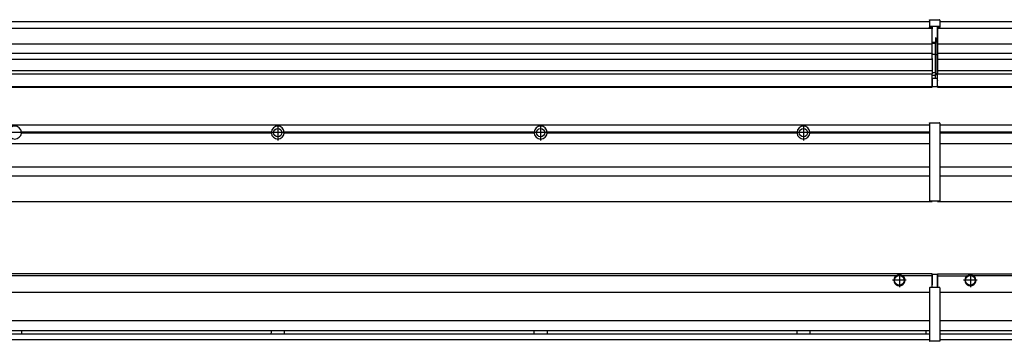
# Model space of a CAD drawing. Header units: inches. Extents: x -381 to 9445, y -418 to 176.
# Tile 21 of 30: x 1374 to 2123, y -171 to 73. Entities that reach past the tile are written whole.
import ezdxf

# ---------------------------------------------------------------- set-up
doc = ezdxf.new("R2010")
doc.units = ezdxf.units.IN
doc.linetypes.add('DOT_CENTER', pattern=[14, 12, -1, 0, -1])
doc.layers.add('1', color=7, linetype='Continuous')

# ---------------------------------------------------------------- blocks, each defined once
blk = doc.blocks.new('Modulos_intermedio__FL-14___18', base_point=(2071.93, -65.03))
at = {"color": 7, "linetype": 'Continuous'}
for p, q in [((2073.63, -6.53), (3465.93, -6.53)), ((2093.18, -6.53), (2093.23, -6.48)), ((2093.23, -6.48), (2100.63, -6.48)), ((2100.68, -6.53), (2100.63, -6.48)), ((2165.04, -12.23), (2073.63, -12.23)), ((2165.03, -12.53), (2073.63, -12.53)), ((2165.04, -12.83), (2073.63, -12.83)), ((2073.63, -20.78), (3465.93, -20.78)), ((2073.63, -38.53), (3465.93, -38.53)), ((2073.63, -45.53), (3465.93, -45.53)), ((2071.93, -64.53), (2071.93, -65.03)), ((2071.93, -65.03), (3467.93, -65.03))]:
    blk.add_line(p, q, dxfattribs=at)
blk = doc.blocks.new('Modulo_izq__L-KT___21', base_point=(624.37, -70.93))
at = {"color": 7, "linetype": 'Continuous'}
for p, q in [((658.43, -6.53), (2065.93, -6.53)), ((2039.18, -6.53), (2039.23, -6.48)), ((2039.23, -6.48), (2046.63, -6.48)), ((2046.68, -6.53), (2046.63, -6.48)), ((2065.93, -5.28), (2065.94, -5.21)), ((2065.93, -5.28), (2065.93, -5.53)), ((2065.93, -5.53), (2065.93, -44.21)), ((2065.94, -5.21), (2065.95, -5.18)), ((2065.95, -5.18), (2065.97, -5.14)), ((2065.97, -5.14), (2066, -5.1)), ((2066, -5.1), (2066.04, -5.07)), ((2066.04, -5.07), (2066.09, -5.04)), ((2066.09, -5.04), (2066.11, -5.04)), ((2066.11, -5.04), (2066.18, -5.03)), ((2066.18, -5.03), (2073.38, -5.03)), ((2073.45, -5.04), (2073.38, -5.03)), ((2073.47, -5.04), (2073.45, -5.04)), ((2073.51, -5.07), (2073.47, -5.04)), ((2073.55, -5.1), (2073.51, -5.07)), ((2073.59, -5.14), (2073.55, -5.1)), ((2073.61, -5.18), (2073.59, -5.14)), ((2073.62, -5.21), (2073.61, -5.18)), ((2073.63, -5.28), (2073.62, -5.21)), ((2073.63, -5.28), (2073.63, -5.53)), ((2073.63, -5.53), (2073.63, -44.21)), ((1374.83, -12.53), (1374.82, -12.23)), ((1565.04, -12.23), (1374.82, -12.23)), ((1374.82, -12.83), (1374.83, -12.53)), ((1565.04, -12.83), (1374.82, -12.83)), ((1565.03, -12.53), (1374.83, -12.53)), ((1565.04, -12.23), (1565.03, -12.53)), ((1565.03, -12.53), (1565.04, -12.83)), ((1765.04, -12.23), (1574.82, -12.23)), ((1574.83, -12.53), (1574.82, -12.23)), ((1574.82, -12.83), (1574.83, -12.53)), ((1765.04, -12.83), (1574.82, -12.83)), ((1765.03, -12.53), (1574.83, -12.53)), ((1765.04, -12.23), (1765.03, -12.53)), ((1765.03, -12.53), (1765.04, -12.83)), ((1774.83, -12.53), (1774.82, -12.23)), ((1965.04, -12.23), (1774.82, -12.23)), ((1774.82, -12.83), (1774.83, -12.53)), ((1965.04, -12.83), (1774.82, -12.83)), ((1965.03, -12.53), (1774.83, -12.53)), ((1965.04, -12.23), (1965.03, -12.53)), ((1965.03, -12.53), (1965.04, -12.83)), ((1972.65, -10.95), (1972.66, -10.96)), ((2065.93, -12.23), (1974.82, -12.23)), ((1974.83, -12.53), (1974.82, -12.23)), ((1974.82, -12.83), (1974.83, -12.53)), ((2065.93, -12.83), (1974.82, -12.83)), ((2065.93, -12.53), (1974.83, -12.53)), ((658.43, -20.78), (2065.93, -20.78)), ((658.43, -38.53), (2065.93, -38.53)), ((2065.93, -44.21), (2065.93, -44.52)), ((2065.93, -44.52), (2065.94, -44.54)), ((2065.93, -44.52), (2065.93, -55.19)), ((2073.63, -44.52), (2073.62, -44.54)), ((2073.63, -44.21), (2073.63, -44.52)), ((2073.63, -44.52), (2073.63, -55.19)), ((658.43, -45.53), (2065.93, -45.53)), ((2065.93, -55.19), (2065.94, -55.22)), ((2065.93, -55.19), (2065.93, -55.71)), ((2065.93, -55.71), (2065.93, -64.03)), ((2073.63, -55.19), (2073.62, -55.22)), ((2073.63, -55.19), (2073.63, -55.71)), ((2073.63, -55.71), (2073.63, -64.03)), ((658.43, -65.03), (2067.93, -65.03)), ((2065.93, -64.03), (2065.93, -64.28)), ((2065.93, -64.28), (2065.94, -64.34)), ((2065.94, -64.34), (2065.95, -64.37)), ((2065.95, -64.37), (2065.97, -64.41)), ((2065.97, -64.41), (2066, -64.45)), ((2066, -64.45), (2066.04, -64.49)), ((2066.04, -64.49), (2066.09, -64.51)), ((2066.09, -64.51), (2066.11, -64.52)), ((2066.11, -64.52), (2066.18, -64.53)), ((2066.18, -64.53), (2073.38, -64.53)), ((2067.93, -64.53), (2067.93, -65.03)), ((2073.45, -64.52), (2073.38, -64.53)), ((2073.47, -64.51), (2073.45, -64.52)), ((2073.51, -64.49), (2073.47, -64.51)), ((2073.55, -64.45), (2073.51, -64.49)), ((2073.59, -64.41), (2073.55, -64.45)), ((2073.61, -64.37), (2073.59, -64.41)), ((2073.62, -64.34), (2073.61, -64.37)), ((2073.63, -64.28), (2073.62, -64.34)), ((2073.63, -64.03), (2073.63, -64.28))]:
    blk.add_line(p, q, dxfattribs=at)
for centre in [(1569.93, -12.53), (1769.93, -12.53), (1969.93, -12.53)]:
    blk.add_circle(centre, 3.15, dxfattribs=at)
for centre, start, end in [((1369.93, -12.53), 3.5101, 176.4899), ((1369.93, -12.53), 183.51008, 356.48992), ((1569.93, -12.53), 3.5101, 176.4899), ((1569.93, -12.53), 183.51008, 356.48992), ((1769.93, -12.53), 3.5101, 176.4899), ((1769.93, -12.53), 183.51008, 356.48992), ((1969.93, -12.53), 3.5101, 176.4899), ((1969.93, -12.53), 183.51008, 356.48992)]:
    blk.add_arc(centre, 4.9, start, end, dxfattribs=at)
at = {"layer": '1', "color": 2, "linetype": 'DOT_CENTER'}
for p, q in [((1569.93, -6.63), (1569.93, -18.43)), ((1769.93, -6.63), (1769.93, -18.43)), ((1969.93, -6.63), (1969.93, -18.43)), ((1375.83, -12.53), (1364.03, -12.53)), ((1374.08, -12.53), (1365.78, -12.53)), ((1575.83, -12.53), (1564.03, -12.53)), ((1574.08, -12.53), (1565.78, -12.53)), ((1569.93, -8.38), (1569.93, -16.68)), ((1775.83, -12.53), (1764.03, -12.53)), ((1774.08, -12.53), (1765.78, -12.53)), ((1769.93, -8.38), (1769.93, -16.68)), ((1975.83, -12.53), (1964.03, -12.53)), ((1974.08, -12.53), (1965.78, -12.53)), ((1969.93, -8.38), (1969.93, -16.68))]:
    blk.add_line(p, q, dxfattribs=at)
blk = doc.blocks.new('L-84__23', base_point=(624.37, -92.97))
for name, p in [('Modulo_izq__L-KT___21', (624.37, -70.93)), ('Modulos_intermedio__FL-14___18', (2071.93, -65.03))]:
    blk.add_blockref(name, p)
blk = doc.blocks.new('Alzado2', base_point=(2899, -49))
blk.add_blockref('L-84__23', (624.37, -92.97))
blk = doc.blocks.new('Modulos_intermedio__FL-14___32', base_point=(2071.93, 21.98))
at = {"color": 7, "linetype": 'Continuous'}
for p, q in [((2071.93, 67.48), (2071.93, 66.99)), ((2073.63, 71.98), (3465.93, 71.98)), ((2071.93, 66.99), (2071.93, 66.98)), ((2071.93, 66.98), (2071.93, 66.48)), ((2071.93, 66.98), (3467.93, 66.98)), ((2071.93, 66.48), (2071.93, 55.41)), ((2071.93, 55.41), (2071.93, 55.16)), ((2071.93, 55.16), (3467.93, 55.16)), ((2071.93, 55.16), (2071.93, 47.79)), ((3467.93, 47.79), (2071.93, 47.79)), ((2071.93, 47.79), (2071.93, 47.54)), ((2071.93, 47.54), (2071.93, 43.92)), ((2071.93, 43.92), (2071.93, 43.42)), ((2071.93, 43.42), (3467.93, 43.42)), ((2071.93, 43.42), (2071.93, 42.42)), ((2071.93, 42.42), (2071.93, 36.15)), ((2071.93, 36.15), (2071.93, 34.48)), ((3467.93, 34.48), (2071.93, 34.48)), ((2071.93, 34.48), (2071.93, 34.38)), ((2071.93, 34.38), (2071.93, 32.19)), ((2071.93, 32.19), (2071.93, 32.16)), ((2071.93, 32.19), (2386.18, 32.19)), ((2071.93, 27.48), (2071.93, 32.16)), ((2071.93, 27.48), (2071.93, 27.05)), ((2071.93, 22.98), (2071.93, 27.05)), ((2071.93, 22.98), (2071.93, 22.48)), ((2071.93, 22.48), (2071.93, 22.23)), ((2071.93, 22.48), (3467.88, 22.48)), ((2071.93, 22.23), (2071.93, 21.98)), ((2071.93, 21.98), (3467.88, 21.98))]:
    blk.add_line(p, q, dxfattribs=at)
blk = doc.blocks.new('Modulo_izq__L-KT___35', base_point=(624.37, 21.98))
at = {"color": 7, "linetype": 'Continuous'}
for p, q in [((658.43, 71.98), (2065.93, 71.98)), ((2065.93, 73.23), (2065.94, 73.3)), ((2065.93, 73.16), (2065.93, 73.23)), ((2065.93, 73.23), (2065.93, 73.16)), ((2065.93, 73.16), (2065.93, 68.34)), ((2065.93, 68.34), (2065.94, 68.4)), ((2065.93, 68.34), (2065.93, 68.23)), ((2065.93, 68.23), (2065.94, 68.3)), ((2065.93, 68.23), (2065.93, 67.98)), ((2065.93, 67.98), (2065.93, 67.73)), ((2065.94, 67.66), (2065.93, 67.73)), ((2065.94, 73.3), (2065.95, 73.32)), ((2065.94, 68.3), (2065.95, 68.32)), ((2065.95, 67.63), (2065.94, 67.66)), ((2065.95, 73.32), (2065.97, 73.36)), ((2065.95, 68.32), (2065.97, 68.36)), ((2065.97, 67.59), (2065.95, 67.63)), ((2065.97, 73.36), (2066, 73.4)), ((2066, 68.4), (2065.97, 68.36)), ((2065.97, 68.36), (2066, 68.4)), ((2066, 67.55), (2065.97, 67.59)), ((2066, 73.4), (2066.04, 73.44)), ((2066, 68.4), (2066.04, 68.44)), ((2066.04, 67.52), (2066, 67.55)), ((2066.04, 73.44), (2066.09, 73.46)), ((2066.09, 68.46), (2066.04, 68.44)), ((2066.04, 68.44), (2066.09, 68.46)), ((2066.09, 67.49), (2066.04, 67.52)), ((2066.09, 73.46), (2066.11, 73.47)), ((2066.09, 68.46), (2066.11, 68.47)), ((2066.11, 67.49), (2066.09, 67.49)), ((2066.11, 73.47), (2066.18, 73.48)), ((2066.11, 68.47), (2066.18, 68.48)), ((2066.18, 67.48), (2066.11, 67.49)), ((2066.18, 73.48), (2073.38, 73.48)), ((2066.18, 68.48), (2073.38, 68.48)), ((2066.18, 67.48), (2067.93, 67.48)), ((2067.93, 67.98), (2067.93, 66.98)), ((2071.63, 67.98), (2071.63, 60.45)), ((2071.63, 67.48), (2073.38, 67.48)), ((2073.45, 73.47), (2073.38, 73.48)), ((2073.45, 68.47), (2073.38, 68.48)), ((2073.38, 67.48), (2073.45, 67.49)), ((2073.47, 73.46), (2073.45, 73.47)), ((2073.47, 68.46), (2073.45, 68.47)), ((2073.45, 67.49), (2073.47, 67.49)), ((2073.51, 73.44), (2073.47, 73.46)), ((2073.47, 68.46), (2073.51, 68.44)), ((2073.51, 68.44), (2073.47, 68.46)), ((2073.47, 67.49), (2073.51, 67.52)), ((2073.55, 73.4), (2073.51, 73.44)), ((2073.55, 68.4), (2073.51, 68.44)), ((2073.51, 67.52), (2073.55, 67.55)), ((2073.59, 73.36), (2073.55, 73.4)), ((2073.55, 68.4), (2073.59, 68.36)), ((2073.59, 68.36), (2073.55, 68.4)), ((2073.55, 67.55), (2073.59, 67.59)), ((2073.61, 73.32), (2073.59, 73.36)), ((2073.61, 68.32), (2073.59, 68.36)), ((2073.59, 67.59), (2073.61, 67.63)), ((2073.62, 73.3), (2073.61, 73.32)), ((2073.62, 68.3), (2073.61, 68.32)), ((2073.61, 67.63), (2073.62, 67.66)), ((2073.62, 73.22), (2073.62, 73.3)), ((2073.62, 73.22), (2073.63, 73.16)), ((2073.63, 73.16), (2073.62, 73.22)), ((2073.63, 68.34), (2073.62, 68.4)), ((2073.63, 68.23), (2073.62, 68.3)), ((2073.62, 67.66), (2073.63, 67.73)), ((2073.63, 73.16), (2073.63, 68.34)), ((2073.63, 68.34), (2073.63, 68.23)), ((2073.63, 68.23), (2073.63, 67.98)), ((2073.63, 67.98), (2073.63, 67.73)), ((778.93, 66.98), (2067.93, 66.98)), ((2067.93, 66.98), (2067.93, 66.48)), ((2067.93, 55.41), (2067.93, 66.48)), ((2071.63, 60.45), (2071.93, 60.37)), ((808.17, 55.16), (2067.93, 55.16)), ((2070.18, 56), (2067.93, 56)), ((2067.93, 55.5), (2070.18, 55.5)), ((2067.93, 55.41), (2067.93, 55.16)), ((2067.93, 47.79), (2067.93, 55.16)), ((2071.63, 59.45), (2070.18, 59.45)), ((2070.18, 55.5), (2070.18, 46.98)), ((2070.43, 56.2), (2070.42, 56.21)), ((2070.43, 59.45), (2070.43, 56.5)), ((2070.43, 56.25), (2070.43, 56.5)), ((2070.43, 56.2), (2070.43, 55.5)), ((2070.43, 46.98), (2070.43, 55.5)), ((2071.63, 59.45), (2071.93, 59.53)), ((2071.63, 59.3), (2071.63, 59.45)), ((2071.63, 46.98), (2071.63, 59.3)), ((2067.93, 47.79), (808.17, 47.79)), ((2067.93, 47.79), (2067.93, 47.54)), ((2067.93, 43.92), (2067.93, 47.54)), ((2070.18, 46.98), (2067.93, 46.98)), ((2070.18, 46.98), (2070.43, 46.98)), ((2070.43, 46.98), (2071.63, 46.98)), ((2070.43, 33.98), (2070.43, 46.98)), ((2071.93, 46.98), (2071.63, 46.98)), ((2071.63, 32.59), (2071.63, 46.98)), ((808.17, 43.42), (2067.93, 43.42)), ((2067.93, 43.92), (2067.93, 43.42)), ((2067.93, 43.42), (2067.93, 42.42)), ((2067.93, 42.42), (2067.93, 36.15)), ((779.15, 32.19), (2067.93, 32.19)), ((2067.93, 34.48), (794.43, 34.48)), ((2067.88, 27.48), (2067.88, 30.58)), ((2067.88, 30.58), (2067.93, 30.58)), ((2067.93, 36.15), (2067.93, 34.48)), ((2067.93, 34.48), (2067.93, 34.38)), ((2067.93, 34.38), (2067.93, 32.19)), ((2070.18, 32.98), (2067.93, 32.98)), ((2067.93, 32.19), (2067.93, 32.16)), ((2067.93, 30.58), (2067.93, 32.16)), ((2070.18, 30.91), (2067.93, 30.91)), ((2067.93, 29), (2067.93, 30.58)), ((2070.18, 30.91), (2070.27, 30.89)), ((2070.27, 30.89), (2070.35, 30.84)), ((2070.35, 30.84), (2070.41, 30.76)), ((2070.41, 30.76), (2070.43, 30.66)), ((2070.43, 32.73), (2070.43, 33.98)), ((2070.43, 32.73), (2070.43, 31.98)), ((2070.43, 30.66), (2070.43, 31.98)), ((2070.43, 31.93), (2071.63, 31.93)), ((2070.43, 29), (2070.43, 30.66)), ((2071.63, 31.93), (2071.63, 32.59)), ((2071.63, 31.93), (2071.63, 30.33)), ((2071.63, 31.93), (2071.93, 31.85)), ((2071.63, 30.33), (2071.63, 29)), ((658.43, 22.48), (2067.88, 22.48)), ((2067.88, 28.47), (2067.93, 28.48)), ((2067.88, 27.48), (2067.93, 27.48)), ((2067.88, 27.48), (2067.88, 27.05)), ((2067.88, 22.98), (2067.88, 27.05)), ((2067.93, 23.48), (2067.88, 23.49)), ((2067.88, 22.98), (2067.88, 22.48)), ((2067.88, 22.23), (2067.88, 22.48)), ((2067.93, 29), (2067.93, 22.98)), ((2067.93, 29), (2070.18, 29)), ((2067.93, 22.98), (2067.93, 22.48)), ((2067.93, 22.48), (2071.38, 22.48)), ((2070.18, 29), (2071.63, 29)), ((2071.93, 28.08), (2071.38, 27.94)), ((2071.93, 28.92), (2071.63, 29)), ((2071.63, 28), (2071.63, 22.98)), ((2071.63, 23.83), (2071.93, 23.91)), ((2071.63, 22.98), (2071.63, 22.73)), ((658.43, 21.98), (2067.88, 21.98)), ((2067.88, 22.23), (2067.88, 21.98))]:
    blk.add_line(p, q, dxfattribs=at)
for centre, start, end in [((2070.18, 56.25), 270, 0), ((2070.18, 32.73), 0, 90), ((2071.38, 22.73), 270, 0)]:
    blk.add_arc(centre, 0.25, start, end, dxfattribs=at)
blk = doc.blocks.new('L-84__37', base_point=(624.37, 21.97))
for name, p in [('Modulo_izq__L-KT___35', (624.37, 21.98)), ('Modulos_intermedio__FL-14___32', (2071.93, 21.98))]:
    blk.add_blockref(name, p)
blk = doc.blocks.new('Inferior2', base_point=(2899, 47.73))
blk.add_blockref('L-84__37', (624.37, 21.97))
blk = doc.blocks.new('Modulos_intermedio__FL-14___45', base_point=(2071.93, -171.48))
at = {"color": 7, "linetype": 'Continuous'}
for p, q in [((2071.93, -119.98), (2071.93, -121.48)), ((2071.93, -119.98), (3467.88, -119.98)), ((2071.93, -121.48), (2094.52, -121.48)), ((2071.93, -121.48), (2071.93, -130.48)), ((2094.52, -121.48), (2095.47, -120.98)), ((2095.47, -120.98), (2096.93, -120.73)), ((2096.93, -120.73), (2098.38, -120.98)), ((2098.38, -120.98), (2099.34, -121.48)), ((3440.52, -121.48), (2099.34, -121.48)), ((2073.63, -133.98), (3465.93, -133.98)), ((3465.93, -155.98), (2073.63, -155.98)), ((2073.63, -163.23), (3465.93, -163.23)), ((2073.63, -165.73), (3465.93, -165.73)), ((2073.63, -169.98), (3465.93, -169.98))]:
    blk.add_line(p, q, dxfattribs=at)
for radius in [4, 3.7]:
    blk.add_circle((2096.93, -124.98), radius, dxfattribs=at)
blk.add_arc((2096.93, -124.98), 4.25, 124.56032, 55.43968, dxfattribs=at)
at = {"layer": '1', "color": 2, "linetype": 'DOT_CENTER'}
for p, q in [((2096.93, -119.73), (2096.93, -130.23)), ((2102.18, -124.98), (2091.68, -124.98)), ((2101.93, -124.98), (2091.93, -124.98)), ((2096.93, -119.98), (2096.93, -129.98))]:
    blk.add_line(p, q, dxfattribs=at)
blk = doc.blocks.new('Modulo_izq__L-KT___47', base_point=(624.37, -171.48))
at = {"color": 7, "linetype": 'Continuous'}
for p, q in [((2067.88, -119.98), (783.35, -119.98)), ((2040.52, -121.48), (808.84, -121.48)), ((2041.47, -120.98), (2040.52, -121.48)), ((2042.93, -120.73), (2041.47, -120.98)), ((2044.38, -120.98), (2042.93, -120.73)), ((2045.34, -121.48), (2044.38, -120.98)), ((2067.88, -121.48), (2045.34, -121.48)), ((2067.88, -121.48), (2067.88, -119.98)), ((2067.93, -121.48), (2067.88, -121.49)), ((2067.88, -128.58), (2067.88, -121.48)), ((2067.93, -122.48), (2067.88, -122.49)), ((2067.88, -126.47), (2067.93, -126.48)), ((2067.93, -120.48), (2067.93, -120.98)), ((2071.38, -120.48), (2067.93, -120.48)), ((2067.93, -120.98), (2067.93, -128.58)), ((2071.63, -120.73), (2071.63, -120.98)), ((2071.63, -120.98), (2071.63, -129.98)), ((2071.63, -121.83), (2071.93, -121.91)), ((781.38, -133.98), (2065.93, -133.98)), ((2065.93, -130.73), (2065.94, -130.66)), ((2065.93, -130.73), (2065.93, -130.98)), ((2065.93, -130.98), (2065.93, -170.98)), ((2065.94, -130.66), (2065.95, -130.63)), ((2065.95, -130.63), (2065.97, -130.59)), ((2065.97, -130.59), (2066, -130.55)), ((2066, -130.55), (2066.04, -130.52)), ((2066.04, -130.52), (2066.09, -130.49)), ((2066.09, -130.49), (2066.11, -130.49)), ((2066.11, -130.49), (2066.18, -130.48)), ((2067.93, -130.48), (2066.18, -130.48)), ((2067.93, -128.58), (2067.88, -128.58)), ((2067.93, -130.48), (2067.93, -128.58)), ((2071.63, -130.48), (2067.93, -130.48)), ((2071.63, -128.93), (2071.93, -129.01)), ((2071.63, -129.98), (2071.63, -130.26)), ((2071.63, -130.26), (2071.63, -130.48)), ((2073.38, -130.48), (2071.63, -130.48)), ((2073.45, -130.49), (2073.38, -130.48)), ((2073.47, -130.49), (2073.45, -130.49)), ((2073.51, -130.52), (2073.47, -130.49)), ((2073.55, -130.55), (2073.51, -130.52)), ((2073.59, -130.59), (2073.55, -130.55)), ((2073.61, -130.63), (2073.59, -130.59)), ((2073.62, -130.66), (2073.61, -130.63)), ((2073.63, -130.73), (2073.62, -130.66)), ((2073.63, -130.73), (2073.63, -130.98)), ((2073.63, -130.98), (2073.63, -170.98)), ((2065.93, -155.98), (781.38, -155.98)), ((781.22, -163.23), (2065.93, -163.23)), ((1374.83, -163.52), (1374.82, -164.23)), ((1374.82, -164.23), (1374.82, -164.72)), ((1374.82, -164.72), (1374.83, -165.43)), ((1374.83, -163.23), (1374.83, -163.3)), ((1374.83, -163.3), (1374.83, -163.52)), ((1565.03, -163.3), (1565.03, -163.23)), ((1565.03, -163.52), (1565.03, -163.3)), ((1565.04, -164.23), (1565.03, -163.52)), ((1565.03, -165.2), (1565.04, -164.72)), ((1565.04, -164.72), (1565.04, -164.23)), ((1574.83, -163.52), (1574.82, -164.23)), ((1574.82, -164.23), (1574.82, -164.72)), ((1574.82, -164.72), (1574.83, -165.43)), ((1574.83, -163.23), (1574.83, -163.3)), ((1574.83, -163.3), (1574.83, -163.52)), ((1765.03, -163.3), (1765.03, -163.23)), ((1765.03, -163.52), (1765.03, -163.3)), ((1765.04, -164.23), (1765.03, -163.52)), ((1765.04, -164.72), (1765.04, -164.23)), ((1765.04, -164.97), (1765.04, -164.72)), ((1774.83, -163.52), (1774.82, -164.23)), ((1774.82, -164.23), (1774.82, -164.72)), ((1774.82, -164.72), (1774.83, -165.43)), ((1774.83, -163.23), (1774.83, -163.3)), ((1774.83, -163.3), (1774.83, -163.52)), ((1965.03, -163.3), (1965.03, -163.23)), ((1965.03, -163.52), (1965.03, -163.3)), ((1965.04, -164.23), (1965.03, -163.52)), ((1965.04, -164.97), (1965.04, -164.23)), ((1974.82, -164.23), (1974.81, -164.56)), ((1974.81, -164.56), (1974.83, -165.51)), ((1974.83, -163.3), (1974.82, -163.6)), ((1974.82, -163.6), (1974.82, -164.23)), ((1974.83, -163.23), (1974.83, -163.3)), ((2062.93, -163.65), (2062.99, -163.4)), ((2062.93, -163.65), (2062.93, -164.16)), ((2062.93, -164.16), (2062.93, -165.24)), ((2062.99, -163.4), (2063.21, -163.23)), ((658.43, -169.98), (2065.93, -169.98)), ((779.68, -165.73), (2065.93, -165.73)), ((1374.83, -165.43), (1374.83, -165.65)), ((1374.83, -165.65), (1374.83, -165.73)), ((1565.03, -165.65), (1565.03, -165.2)), ((1565.03, -165.73), (1565.03, -165.65)), ((1574.83, -165.43), (1574.83, -165.65)), ((1574.83, -165.65), (1574.83, -165.73)), ((1765.03, -165.65), (1765.04, -164.97)), ((1765.03, -165.73), (1765.03, -165.65)), ((1774.83, -165.43), (1774.83, -165.65)), ((1774.83, -165.65), (1774.83, -165.73)), ((1965.03, -165.65), (1965.04, -164.97)), ((1965.03, -165.73), (1965.03, -165.65)), ((1974.83, -165.51), (1974.83, -165.6)), ((1974.83, -165.6), (1974.83, -165.73)), ((2062.93, -165.24), (2062.99, -165.55)), ((2062.99, -165.55), (2063.21, -165.73)), ((2065.93, -170.98), (2065.93, -171.23)), ((2065.93, -171.23), (2065.94, -171.3)), ((2065.94, -171.3), (2065.95, -171.32)), ((2065.95, -171.32), (2065.97, -171.36)), ((2065.97, -171.36), (2066, -171.4)), ((2066, -171.4), (2066.04, -171.44)), ((2066.04, -171.44), (2066.09, -171.46)), ((2066.09, -171.46), (2066.11, -171.47)), ((2066.11, -171.47), (2066.18, -171.48)), ((2073.38, -171.48), (2066.18, -171.48)), ((2073.45, -171.47), (2073.38, -171.48)), ((2073.47, -171.46), (2073.45, -171.47)), ((2073.51, -171.44), (2073.47, -171.46)), ((2073.55, -171.4), (2073.51, -171.44)), ((2073.59, -171.36), (2073.55, -171.4)), ((2073.61, -171.32), (2073.59, -171.36)), ((2073.62, -171.3), (2073.61, -171.32)), ((2073.63, -171.23), (2073.62, -171.3)), ((2073.63, -170.98), (2073.63, -171.23))]:
    blk.add_line(p, q, dxfattribs=at)
for radius in [4, 3.7]:
    blk.add_circle((2042.93, -124.98), radius, dxfattribs=at)
for centre, radius, start, end in [((2042.93, -124.98), 4.25, 124.56032, 55.43968), ((2071.38, -120.73), 0.25, 0, 90)]:
    blk.add_arc(centre, radius, start, end, dxfattribs=at)
at = {"layer": '1', "color": 2, "linetype": 'DOT_CENTER'}
for p, q in [((2042.93, -119.73), (2042.93, -130.23)), ((2048.18, -124.98), (2037.68, -124.98)), ((2047.93, -124.98), (2037.93, -124.98)), ((2042.93, -119.98), (2042.93, -129.98))]:
    blk.add_line(p, q, dxfattribs=at)
blk = doc.blocks.new('L-84__49', base_point=(624.37, -171.48))
for name, p in [('Modulo_izq__L-KT___47', (624.37, -171.48)), ('Modulos_intermedio__FL-14___45', (2071.93, -171.48))]:
    blk.add_blockref(name, p)
blk = doc.blocks.new('Superior1', base_point=(2899, -145.73))
blk.add_blockref('L-84__49', (624.37, -171.48))

msp = doc.modelspace()

# ---------------------------------------------------------------- block references
for name, p in [('Inferior2', (2899, 47.73)), ('Alzado2', (2899, -49)), ('Superior1', (2899, -145.73))]:
    msp.add_blockref(name, p)

doc.saveas('drawing.dxf')
